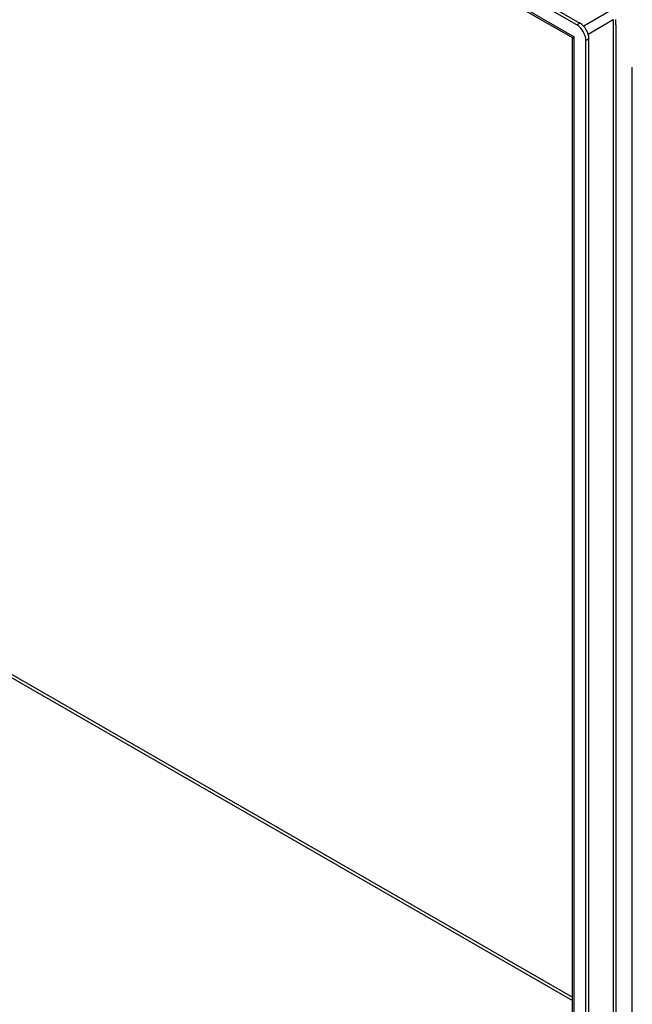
# Model space of a CAD drawing. Header units: inches. Extents: x 20 to 548, y 60 to 254.
# Tile 87 of 121: x 493 to 502, y 212 to 227. Entities that reach past the tile are written whole.
import ezdxf

# ---------------------------------------------------------------- set-up
doc = ezdxf.new("R2010")
doc.units = ezdxf.units.IN
doc.header["$MEASUREMENT"] = 0
doc.layers.add('Visible Edges(ANSI)', color=7, linetype='Continuous', lineweight=25)
doc.layers.add('Visible Tangent Edges(ANSI)', color=7, linetype='Continuous', lineweight=25)

msp = doc.modelspace()

# ---------------------------------------------------------------- linework, layer by layer
at = {"layer": 'Visible Edges(ANSI)'}
for p, q in [((501.378, 226.957), (464.197, 248.368)), ((464.245, 248.396), (501.426, 226.984)), ((501.292, 226.764), (464.324, 248.053)), ((501.308, 203.615), (501.308, 226.737)), ((501.517, 203.348), (501.517, 226.716)), ((501.565, 203.376), (501.565, 226.743)), ((502.241, 202.931), (502.241, 226.299))]:
    msp.add_line(p, q, dxfattribs=at)
at = {"layer": 'Visible Edges(ANSI)', "flags": 128}
msp.add_lwpolyline([(501.308, 226.737), (501.307, 226.744), (501.304, 226.752), (501.298, 226.759), (501.292, 226.764)], dxfattribs=at)
at = {"layer": 'Visible Edges(ANSI)'}
for centre, major_axis, start_param, end_param in [((501.378, 226.796), (0.098, -0.171), 0.787332, 2.358128), ((501.426, 226.823), (-0.098, 0.171), 3.928925, 5.499721)]:
    msp.add_ellipse(centre, major_axis=major_axis, ratio=0.578093, start_param=start_param, end_param=end_param, dxfattribs=at)
at = {"layer": 'Visible Tangent Edges(ANSI)'}
for p, q in [((464.238, 248.136), (501.337, 226.772)), ((471.414, 228.969), (501.308, 211.754)), ((471.436, 229.007), (501.308, 211.805)), ((501.871, 227.16), (501.484, 226.937)), ((501.426, 226.984), (501.378, 226.957)), ((501.553, 226.815), (501.941, 227.039)), ((501.941, 227.039), (501.941, 203.979)), ((501.985, 226.956), (501.985, 227.039)), ((501.985, 226.956), (501.985, 204.062)), ((501.337, 203.5), (501.337, 226.772)), ((501.517, 226.716), (501.565, 226.743))]:
    msp.add_line(p, q, dxfattribs=at)
for major_axis, ratio, start_param, end_param in [((0.115, 0.047), 0.112147, 3.228242, 4.015574), ((-0.0986, -0.0765), 0.115347, 5.408573, 6.193971)]:
    msp.add_ellipse((501.407, 226.812), major_axis=major_axis, ratio=ratio, start_param=start_param, end_param=end_param, dxfattribs=at)

doc.saveas('drawing.dxf')
